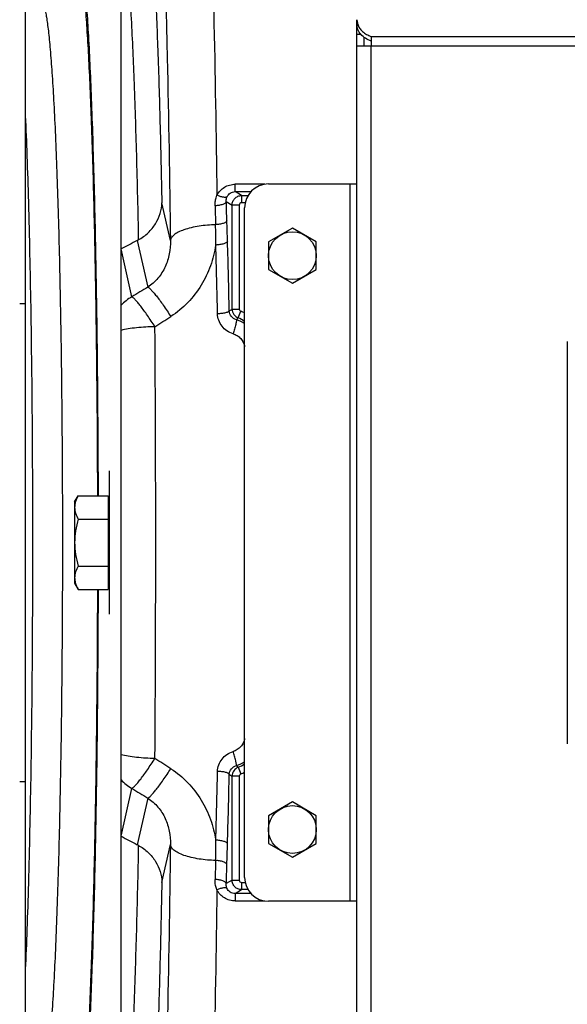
# Model space of a CAD drawing. Extents: x -3199 to 1181, y 8 to 2383.
# Tile 9 of 62: x -1985 to -1871, y 341 to 547. Entities that reach past the tile are written whole.
import ezdxf

# ---------------------------------------------------------------- set-up
doc = ezdxf.new("R2010")
doc.units = 0
doc.header["$LTSCALE"] = 65.395
doc.layers.get('0').update_dxf_attribs({"linetype": 'CONTINUOUS'})
doc.layers.add('3_ALL_AXES', color=7, linetype='CONTINUOUS')

msp = doc.modelspace()

# ---------------------------------------------------------------- linework, layer by layer
at = {"color": 6, "linetype": 'CONTINUOUS'}
for p, q in [((-1964.21, 240.61), (-1964.21, 634.65)), ((-1984.21, 325.98), (-1984.21, 549.28)), ((-1964.21, 499.03), (-1964.19, 499.04)), ((-1985.41, 487.63), (-1984.21, 487.63)), ((-1973.91, 446.13), (-1973.15, 447.44)), ((-1973.15, 447.44), (-1966.91, 447.44)), ((-1973.91, 446.13), (-1973.91, 429.13)), ((-1973.15, 442.54), (-1966.91, 442.54)), ((-1973.15, 432.72), (-1966.91, 432.72)), ((-1973.91, 429.13), (-1973.15, 427.81)), ((-1973.15, 427.81), (-1966.91, 427.81)), ((-1984.21, 387.63), (-1985.41, 387.63)), ((-1964.19, 376.22), (-1964.21, 376.22))]:
    msp.add_line(p, q, dxfattribs=at)
at = {"color": 7, "linetype": 'CONTINUOUS'}
for p, q in [((-1914.86, 546.01), (-1914.86, 546.98)), ((-1914, 543.87), (-1914.86, 543.87)), ((-1913.36, 541.54), (-1913.36, 543.28)), ((-1870.86, 479.71), (-1870.86, 395.55))]:
    msp.add_line(p, q, dxfattribs=at)
at = {"color": 3, "linetype": 'CONTINUOUS'}
for p, q in [((-1914.86, 329.25), (-1914.86, 546.01)), ((-1914.86, 541.54), (-1911.86, 541.54)), ((-1911.86, 543.47), (-1911.86, 541.54)), ((-1933.36, 512.63), (-1914.86, 512.63)), ((-1938.36, 367.63), (-1938.36, 507.63)), ((-1914.86, 362.63), (-1933.36, 362.63))]:
    msp.add_line(p, q, dxfattribs=at)
at = {"color": 9, "linetype": 'CONTINUOUS'}
for p, q in [((-1911.86, 543.47), (-1679.86, 543.47)), ((-1911.86, 333.72), (-1911.86, 541.54)), ((-1911.86, 541.54), (-1679.86, 541.54)), ((-1938.98, 510.2), (-1940.34, 511.02)), ((-1940.34, 511.02), (-1937.03, 511.02)), ((-1934.14, 512.57), (-1940.3, 512.57)), ((-1916.36, 512.63), (-1916.36, 362.63)), ((-1953.89, 500.77), (-1955.67, 508.68)), ((-1942.2, 508.94), (-1940.98, 508.21)), ((-1938.98, 510.2), (-1938.98, 508.71)), ((-1938.98, 510.2), (-1937.64, 510.2)), ((-1938.24, 508.71), (-1938.98, 508.71)), ((-1940.98, 486.47), (-1940.98, 508.21)), ((-1939.48, 508.21), (-1940.98, 508.21)), ((-1939.48, 508.21), (-1939.48, 486.47)), ((-1960.81, 500.8), (-1958.62, 491.05)), ((-1961.95, 489.03), (-1964.19, 499.04)), ((-1940.98, 486.47), (-1939.48, 486.47)), ((-1939.7, 484.61), (-1939.16, 486)), ((-1939.7, 390.65), (-1939.16, 389.26)), ((-1940.98, 367.05), (-1940.98, 388.79)), ((-1939.48, 388.79), (-1940.98, 388.79)), ((-1939.48, 388.79), (-1939.48, 367.05)), ((-1964.19, 376.22), (-1961.95, 386.23)), ((-1958.62, 384.21), (-1960.81, 374.46)), ((-1955.67, 366.58), (-1953.89, 374.49)), ((-1940.98, 367.05), (-1942.2, 366.32)), ((-1940.98, 367.05), (-1939.48, 367.05)), ((-1938.98, 366.55), (-1938.98, 365.06)), ((-1938.98, 366.55), (-1938.24, 366.55)), ((-1940.34, 364.24), (-1938.98, 365.06)), ((-1937.64, 365.06), (-1938.98, 365.06)), ((-1937.03, 364.24), (-1940.34, 364.24)), ((-1940.3, 362.69), (-1934.14, 362.69))]:
    msp.add_line(p, q, dxfattribs=at)
at = {"color": 2, "linetype": 'CONTINUOUS'}
for p, q in [((-1966.71, 452.63), (-1966.71, 422.63)), ((-1966.91, 447.44), (-1966.91, 427.81))]:
    msp.add_line(p, q, dxfattribs=at)
at = {"color": 3, "linetype": 'CONTINUOUS'}
for centre, start, end in [((-1933.36, 507.63), 90, 180), ((-1933.36, 367.63), 180, 270)]:
    msp.add_arc(centre, 5, start, end, dxfattribs=at)
at = {"color": 9, "linetype": 'CONTINUOUS'}
for centre, radius, start, end in [((-3827.02, 446.11), 1885.87, 1.78783, 1.90936), ((-3753.18, 448.08), 1812.01, 1.66224, 1.79826), ((-2064.01, 500.82), 119.62, 359.5388, 1.5743), ((-3986.4, 441.61), 2045.32, 1.24574, 1.65394), ((-3917.03, 442.1), 1973.49, 1.25919, 1.67699), ((-1956.92, 480.31), 10.06, 119.9616, 136.3661), ((-1938.97, 486.47), 2, 180.2105, 248.6454), ((-1938.98, 486.47), 0.498, 179.9808, 248.9212), ((-1941.86, 479.01), 7.49, 62.0883, 68.8772), ((-1930.02, 474.39), 14.08, 133.4638, 135.6083), ((-1941.84, 478.48), 6.02, 54.6425, 72.9781), ((-1941.88, 479), 6.02, 54.1781, 68.8016), ((-7853.63, 437.63), 5896.68, 359.561342, 0.438658), ((-1941.84, 396.78), 6.02, 287.022, 305.3587), ((-1941.88, 396.26), 6.02, 291.1987, 305.8232), ((-3938.55, 433.71), 1995.01, 358.32526, 358.73855), ((-3964.32, 433.09), 2023.23, 358.34383, 358.75649), ((-1934.97, 398.56), 11.47, 234.8605, 238.4182), ((-1938.97, 388.79), 2, 111.3546, 179.7895), ((-1930.31, 400.57), 13.66, 224.3587, 226.5693), ((-1938.98, 388.79), 0.498, 111.0813, 180.0171), ((-1941.86, 396.25), 7.49, 291.1225, 297.9117), ((-1956.92, 394.95), 10.06, 223.6339, 240.0384), ((-2064, 374.44), 119.62, 358.4257, 0.4606), ((-3983.27, 434.13), 2042.2, 358.20941, 358.33009), ((-3819.46, 428.91), 1878.31, 358.0904, 358.21242)]:
    msp.add_arc(centre, radius, start, end, dxfattribs=at)
at = {"color": 6, "linetype": 'CONTINUOUS'}
for centre, start, end in [((-1964.71, 508.33), 297.4309, 299.1086), ((-1964.71, 366.93), 60.8914, 62.5691)]:
    msp.add_arc(centre, 8.48, start, end, dxfattribs=at)
at = {"color": 9, "linetype": 'CONTINUOUS'}
for points, knots in [([(-1948.18, 625.72), (-1947.92, 623.06), (-1947.44, 617.03), (-1946.82, 606.95), (-1946.24, 594.86), (-1945.7, 580.9), (-1945.22, 565.23), (-1944.63, 541.5), (-1944.32, 523), (-1944.15, 510.26)], [0, 0, 0, 0, 0.069285, 0.157023, 0.262199, 0.383581, 0.519739, 0.669064, 1, 1, 1, 1]), ([(-1958, 616.24), (-1957.73, 613.61), (-1957.23, 607.61), (-1956.59, 597.57), (-1955.99, 585.47), (-1955.44, 571.48), (-1954.95, 555.78), (-1954.36, 532.02), (-1954.05, 513.51), (-1953.89, 500.77)], [0, 0, 0, 0, 0.06863, 0.1561, 0.26132, 0.382959, 0.519469, 0.669111, 1, 1, 1, 1]), ([(-1957.67, 564.42), (-1957.44, 560.85), (-1957.01, 552.93), (-1956.48, 539.96), (-1956.02, 524.96), (-1955.78, 514.3), (-1955.67, 508.68)], [0, 0, 0, 0, 0.192568, 0.426644, 0.697586, 1, 1, 1, 1]), ([(-1969.08, 447.45), (-1969.1, 454.78), (-1969.18, 469.11), (-1969.41, 486.71), (-1969.66, 500.09), (-1969.87, 509.39), (-1970.11, 518.09), (-1970.38, 526.12), (-1970.67, 533.4), (-1970.98, 539.88), (-1971.32, 545.51), (-1971.62, 549.64), (-1971.87, 552.48), (-1972.05, 554.25), (-1972.24, 555.78), (-1972.43, 557.07), (-1972.61, 558.1), (-1972.8, 558.88), (-1972.96, 559.38), (-1973.11, 559.64), (-1973.18, 559.73), (-1973.22, 559.76)], [0, 0, 0, 0, 0.19561, 0.381761, 0.469327, 0.552232, 0.629785, 0.701338, 0.766296, 0.82412, 0.874332, 0.916523, 0.934501, 0.950353, 0.96405, 0.97557, 0.984898, 0.992036, 0.997017, 0.998737, 1, 1, 1, 1]), ([(-1962.81, 558.71), (-1962.53, 555.14), (-1962.05, 547.08), (-1961.47, 533.76), (-1960.96, 518.07), (-1960.7, 506.85), (-1960.59, 500.92)], [0, 0, 0, 0, 0.185844, 0.418382, 0.691987, 1, 1, 1, 1]), ([(-1980.63, 550.1), (-1980.59, 550.08), (-1980.51, 549.99), (-1980.36, 549.73), (-1980.18, 549.23), (-1979.98, 548.44), (-1979.79, 547.39), (-1979.59, 546.09), (-1979.4, 544.54), (-1979.21, 542.73), (-1978.94, 539.84), (-1978.63, 535.64), (-1978.28, 529.93), (-1977.96, 523.35), (-1977.66, 515.97), (-1977.39, 507.86), (-1977.15, 499.1), (-1976.95, 489.76), (-1976.71, 476.41), (-1976.52, 458.98), (-1976.44, 437.63), (-1976.52, 416.28), (-1976.71, 398.85), (-1976.95, 385.5), (-1977.15, 376.16), (-1977.39, 367.4), (-1977.66, 359.29), (-1977.96, 351.91), (-1978.28, 345.33), (-1978.63, 339.61), (-1978.94, 335.41), (-1979.21, 332.53), (-1979.4, 330.72), (-1979.59, 329.17), (-1979.79, 327.87), (-1979.98, 326.82), (-1980.18, 326.03), (-1980.36, 325.53), (-1980.51, 325.27), (-1980.59, 325.18), (-1980.63, 325.16)], [0, 0, 0, 0, 0.000637, 0.001501, 0.00401, 0.007616, 0.01234, 0.018183, 0.025137, 0.033186, 0.042317, 0.063745, 0.089223, 0.118525, 0.151377, 0.18748, 0.226496, 0.268065, 0.311797, 0.404111, 0.5, 0.595889, 0.688203, 0.731935, 0.773504, 0.81252, 0.848623, 0.881475, 0.910777, 0.936255, 0.957683, 0.966814, 0.974863, 0.981817, 0.98766, 0.992384, 0.99599, 0.998499, 0.999363, 1, 1, 1, 1]), ([(-1984.21, 347.36), (-1984.08, 350.12), (-1983.84, 356.03), (-1983.42, 369.2), (-1983.01, 387.82), (-1982.72, 412.01), (-1982.62, 437.63), (-1982.72, 463.25), (-1983.01, 487.44), (-1983.42, 506.06), (-1983.84, 519.23), (-1984.08, 525.14), (-1984.21, 527.9)], [0, 0, 0, 0, 0.04591, 0.098201, 0.218919, 0.355403, 0.5, 0.644598, 0.781081, 0.901799, 0.95409, 1, 1, 1, 1]), ([(-1944.15, 510.26), (-1943.97, 510.6), (-1943.52, 511.24), (-1942.61, 511.99), (-1941.5, 512.46), (-1940.7, 512.57), (-1940.3, 512.57)], [0, 0, 0, 0, 0.243805, 0.492162, 0.744871, 1, 1, 1, 1]), ([(-1942.02, 509.96), (-1941.95, 510.11), (-1941.77, 510.4), (-1941.37, 510.75), (-1940.88, 510.97), (-1940.52, 511.02), (-1940.34, 511.02)], [0, 0, 0, 0, 0.242601, 0.489115, 0.741936, 1, 1, 1, 1]), ([(-1940.34, 511.02), (-1940.34, 511.03), (-1940.34, 511.07), (-1940.33, 511.16), (-1940.32, 511.3), (-1940.32, 511.48), (-1940.31, 511.71), (-1940.3, 512.08), (-1940.3, 512.37), (-1940.3, 512.57)], [0, 0, 0, 0, 0.025989, 0.082422, 0.170854, 0.290222, 0.438175, 0.6098, 1, 1, 1, 1]), ([(-1944.54, 508.06), (-1944.55, 508.34), (-1944.53, 508.9), (-1944.38, 509.64), (-1944.22, 510.08), (-1944.15, 510.26)], [0, 0, 0, 0, 0.373999, 0.74906, 1, 1, 1, 1]), ([(-1942.2, 508.94), (-1942.23, 508.82), (-1942.38, 508.64), (-1942.66, 508.47), (-1943.08, 508.29), (-1943.72, 508.13), (-1944.26, 508.07), (-1944.54, 508.06)], [0, 0, 0, 0, 0.142915, 0.246975, 0.373378, 0.676617, 1, 1, 1, 1]), ([(-1942.02, 509.96), (-1942.1, 509.88), (-1942.29, 509.83), (-1942.55, 509.82), (-1942.94, 509.85), (-1943.49, 509.99), (-1943.93, 510.16), (-1944.15, 510.26)], [0, 0, 0, 0, 0.141926, 0.244268, 0.368222, 0.668244, 1, 1, 1, 1]), ([(-1942.2, 508.94), (-1942.22, 509.2), (-1942.18, 509.55), (-1942.06, 509.88), (-1942.02, 509.96)], [0, 0, 0, 0, 0.747816, 1, 1, 1, 1]), ([(-1940.98, 508.21), (-1940.98, 508.47), (-1940.87, 508.99), (-1940.43, 509.65), (-1939.77, 510.1), (-1939.24, 510.2), (-1938.98, 510.2)], [0, 0, 0, 0, 0.25007, 0.500222, 0.750244, 1, 1, 1, 1]), ([(-1938.98, 508.71), (-1939.11, 508.71), (-1939.38, 508.6), (-1939.48, 508.34), (-1939.48, 508.21)], [0, 0, 0, 0, 0.50007, 1, 1, 1, 1]), ([(-1944.54, 508.06), (-1944.53, 507.73), (-1944.49, 506.41), (-1944.46, 505.09), (-1944.43, 504.11)], [0, 0, 0, 0, 0.249259, 1, 1, 1, 1]), ([(-1942.07, 504.94), (-1942.1, 504.83), (-1942.26, 504.66), (-1942.53, 504.5), (-1942.96, 504.32), (-1943.6, 504.18), (-1944.15, 504.12), (-1944.43, 504.11)], [0, 0, 0, 0, 0.138874, 0.242302, 0.368885, 0.674119, 1, 1, 1, 1]), ([(-1944.43, 504.11), (-1945, 504.09), (-1946.16, 504.02), (-1947.88, 503.82), (-1949.51, 503.5), (-1950.98, 503.08), (-1952.19, 502.58), (-1953, 502.09), (-1953.45, 501.67), (-1953.75, 501.29), (-1953.87, 500.97), (-1953.89, 500.77)], [0, 0, 0, 0, 0.164094, 0.330779, 0.491839, 0.63872, 0.764315, 0.864782, 0.905757, 0.941284, 1, 1, 1, 1]), ([(-1953.89, 500.77), (-1953.87, 499.84), (-1954.01, 497.97), (-1954.86, 495.27), (-1956.38, 492.84), (-1957.82, 491.57), (-1958.62, 491.05)], [0, 0, 0, 0, 0.246906, 0.495848, 0.74693, 1, 1, 1, 1]), ([(-1941.94, 500.64), (-1941.97, 500.53), (-1942.14, 500.37), (-1942.42, 500.22), (-1942.87, 500.05), (-1943.54, 499.92), (-1944.1, 499.87), (-1944.39, 499.86)], [0, 0, 0, 0, 0.133851, 0.236973, 0.364432, 0.672941, 1, 1, 1, 1]), ([(-1944.39, 499.86), (-1944.62, 498.39), (-1945.37, 495.47), (-1947.33, 491.36), (-1950.12, 487.71), (-1952.5, 485.74), (-1953.8, 484.91)], [0, 0, 0, 0, 0.245839, 0.494576, 0.746105, 1, 1, 1, 1]), ([(-1958.62, 491.05), (-1958.52, 491.01), (-1958.28, 490.84), (-1957.88, 490.46), (-1957.38, 489.91), (-1956.78, 489.17), (-1956.09, 488.27), (-1955.07, 486.85), (-1954.31, 485.7), (-1953.8, 484.91)], [0, 0, 0, 0, 0.043426, 0.111915, 0.207525, 0.329331, 0.474959, 0.639364, 1, 1, 1, 1]), ([(-1957.12, 482.77), (-1957.63, 483.57), (-1958.39, 484.71), (-1959.39, 486.14), (-1960.06, 487.04), (-1960.66, 487.79), (-1961.17, 488.37), (-1961.54, 488.74), (-1961.79, 488.94), (-1961.9, 489), (-1961.95, 489.03)], [0, 0, 0, 0, 0.357338, 0.517093, 0.659343, 0.780938, 0.879281, 0.952496, 0.979421, 1, 1, 1, 1]), ([(-1941.57, 486.08), (-1941.59, 486.04), (-1941.66, 485.95), (-1941.82, 485.85), (-1942.06, 485.75), (-1942.51, 485.62), (-1943.17, 485.52), (-1943.73, 485.48), (-1944.02, 485.47)], [0, 0, 0, 0, 0.049404, 0.12201, 0.222896, 0.350532, 0.66451, 1, 1, 1, 1]), ([(-1941.57, 486.08), (-1941.52, 486.11), (-1941.33, 486.24), (-1941.13, 486.37), (-1940.98, 486.47)], [0, 0, 0, 0, 0.253782, 1, 1, 1, 1]), ([(-1940.08, 484.24), (-1940.48, 484.35), (-1941.23, 484.83), (-1941.55, 485.67), (-1941.57, 486.08)], [0, 0, 0, 0, 0.507427, 1, 1, 1, 1]), ([(-1940.78, 481.31), (-1941.23, 481.45), (-1942.1, 481.86), (-1943.14, 482.84), (-1943.83, 484.08), (-1944.01, 485.01), (-1944.02, 485.47)], [0, 0, 0, 0, 0.252948, 0.503881, 0.752692, 1, 1, 1, 1]), ([(-1940.08, 484.24), (-1940.07, 484.23), (-1940.07, 484.19), (-1940.06, 484.1), (-1940.09, 483.91), (-1940.14, 483.61), (-1940.23, 483.22), (-1940.35, 482.76), (-1940.53, 482.11), (-1940.67, 481.63), (-1940.78, 481.31)], [0, 0, 0, 0, 0.012298, 0.032169, 0.097694, 0.200013, 0.335689, 0.495938, 0.668343, 1, 1, 1, 1]), ([(-1957.12, 482.77), (-1958.41, 482.76), (-1960.28, 482.66), (-1962.64, 482.34), (-1963.71, 482.13), (-1964.21, 482.01)], [0, 0, 0, 0, 0.541142, 0.785379, 1, 1, 1, 1]), ([(-1940.78, 481.31), (-1940.47, 481.22), (-1939.87, 480.95), (-1939.13, 480.32), (-1938.6, 479.51), (-1938.41, 478.9), (-1938.36, 478.59)], [0, 0, 0, 0, 0.252768, 0.503566, 0.752409, 1, 1, 1, 1]), ([(-1973.22, 315.5), (-1973.18, 315.53), (-1973.11, 315.62), (-1972.96, 315.88), (-1972.8, 316.38), (-1972.61, 317.16), (-1972.43, 318.19), (-1972.24, 319.48), (-1972.05, 321.01), (-1971.87, 322.78), (-1971.62, 325.62), (-1971.32, 329.75), (-1970.98, 335.38), (-1970.67, 341.86), (-1970.38, 349.14), (-1970.11, 357.17), (-1969.87, 365.87), (-1969.66, 375.17), (-1969.41, 388.55), (-1969.18, 406.15), (-1969.1, 420.48), (-1969.08, 427.81)], [0, 0, 0, 0, 0.001263, 0.002983, 0.007964, 0.015102, 0.02443, 0.03595, 0.049647, 0.065499, 0.083477, 0.125668, 0.17588, 0.233704, 0.298662, 0.370215, 0.447768, 0.530673, 0.618239, 0.804389, 1, 1, 1, 1]), ([(-1938.36, 396.67), (-1938.41, 396.36), (-1938.6, 395.75), (-1939.13, 394.94), (-1939.87, 394.31), (-1940.47, 394.04), (-1940.78, 393.95)], [0, 0, 0, 0, 0.247585, 0.496428, 0.747227, 1, 1, 1, 1]), ([(-1944.02, 389.79), (-1944.01, 390.25), (-1943.83, 391.18), (-1943.14, 392.42), (-1942.1, 393.4), (-1941.23, 393.81), (-1940.78, 393.95)], [0, 0, 0, 0, 0.247313, 0.496123, 0.747055, 1, 1, 1, 1]), ([(-1940.08, 391.02), (-1940.07, 391.03), (-1940.07, 391.07), (-1940.06, 391.16), (-1940.09, 391.35), (-1940.14, 391.65), (-1940.23, 392.04), (-1940.35, 392.5), (-1940.53, 393.15), (-1940.67, 393.63), (-1940.78, 393.95)], [0, 0, 0, 0, 0.012298, 0.032169, 0.097694, 0.200012, 0.335689, 0.495937, 0.668343, 1, 1, 1, 1]), ([(-1957.12, 392.49), (-1958.41, 392.5), (-1960.28, 392.6), (-1962.64, 392.91), (-1963.71, 393.13), (-1964.21, 393.25)], [0, 0, 0, 0, 0.541136, 0.785374, 1, 1, 1, 1]), ([(-1961.95, 386.23), (-1961.9, 386.26), (-1961.79, 386.32), (-1961.54, 386.52), (-1961.17, 386.89), (-1960.66, 387.47), (-1960.06, 388.22), (-1959.39, 389.12), (-1958.39, 390.55), (-1957.63, 391.69), (-1957.12, 392.49)], [0, 0, 0, 0, 0.020579, 0.047503, 0.120715, 0.219055, 0.340647, 0.482896, 0.642655, 1, 1, 1, 1]), ([(-1958.62, 384.21), (-1958.52, 384.25), (-1958.28, 384.42), (-1957.88, 384.79), (-1957.38, 385.35), (-1956.78, 386.09), (-1956.09, 386.99), (-1955.07, 388.41), (-1954.31, 389.56), (-1953.8, 390.35)], [0, 0, 0, 0, 0.043426, 0.111915, 0.207525, 0.329331, 0.474959, 0.639364, 1, 1, 1, 1]), ([(-1953.8, 390.35), (-1952.5, 389.52), (-1950.12, 387.55), (-1947.33, 383.9), (-1945.37, 379.79), (-1944.62, 376.87), (-1944.39, 375.4)], [0, 0, 0, 0, 0.253897, 0.505422, 0.754157, 1, 1, 1, 1]), ([(-1941.57, 389.18), (-1941.58, 389.22), (-1941.65, 389.3), (-1941.81, 389.4), (-1942.04, 389.5), (-1942.48, 389.63), (-1943.15, 389.74), (-1943.72, 389.78), (-1944.02, 389.79)], [0, 0, 0, 0, 0.047187, 0.116508, 0.213675, 0.338415, 0.653382, 1, 1, 1, 1]), ([(-1941.57, 389.18), (-1941.55, 389.59), (-1941.23, 390.43), (-1940.48, 390.91), (-1940.08, 391.02)], [0, 0, 0, 0, 0.492579, 1, 1, 1, 1]), ([(-1958.62, 384.21), (-1957.82, 383.69), (-1956.38, 382.42), (-1954.86, 379.99), (-1954.01, 377.29), (-1953.87, 375.42), (-1953.89, 374.49)], [0, 0, 0, 0, 0.25307, 0.504152, 0.753094, 1, 1, 1, 1]), ([(-1941.94, 374.62), (-1941.97, 374.73), (-1942.14, 374.89), (-1942.42, 375.04), (-1942.87, 375.21), (-1943.54, 375.34), (-1944.1, 375.39), (-1944.39, 375.4)], [0, 0, 0, 0, 0.133851, 0.236971, 0.364428, 0.672935, 1, 1, 1, 1]), ([(-1960.59, 374.34), (-1960.7, 368.4), (-1960.96, 357.19), (-1961.47, 341.5), (-1962.05, 328.17), (-1962.53, 320.12), (-1962.81, 316.55)], [0, 0, 0, 0, 0.30801, 0.581616, 0.814154, 1, 1, 1, 1]), ([(-1953.89, 374.49), (-1954.05, 361.75), (-1954.36, 343.24), (-1954.95, 319.48), (-1955.44, 303.78), (-1955.99, 289.79), (-1956.59, 277.69), (-1957.23, 267.65), (-1957.73, 261.65), (-1958, 259.02)], [0, 0, 0, 0, 0.330887, 0.480528, 0.617038, 0.738676, 0.843897, 0.931369, 1, 1, 1, 1]), ([(-1944.43, 371.15), (-1945, 371.17), (-1946.16, 371.24), (-1947.88, 371.44), (-1949.51, 371.76), (-1950.98, 372.18), (-1952.19, 372.68), (-1953, 373.17), (-1953.45, 373.59), (-1953.75, 373.97), (-1953.87, 374.29), (-1953.89, 374.49)], [0, 0, 0, 0, 0.16408, 0.330753, 0.491803, 0.638682, 0.764282, 0.86476, 0.905743, 0.941276, 1, 1, 1, 1]), ([(-1944.43, 371.15), (-1944.44, 370.82), (-1944.47, 369.51), (-1944.51, 368.19), (-1944.54, 367.2)], [0, 0, 0, 0, 0.250734, 1, 1, 1, 1]), ([(-1942.07, 370.32), (-1942.1, 370.44), (-1942.26, 370.6), (-1942.53, 370.76), (-1942.97, 370.94), (-1943.61, 371.08), (-1944.15, 371.14), (-1944.43, 371.15)], [0, 0, 0, 0, 0.139743, 0.243691, 0.37066, 0.675703, 1, 1, 1, 1]), ([(-1955.67, 366.58), (-1955.78, 360.96), (-1956.02, 350.3), (-1956.48, 335.3), (-1957.01, 322.33), (-1957.44, 314.41), (-1957.67, 310.84)], [0, 0, 0, 0, 0.302416, 0.573359, 0.807435, 1, 1, 1, 1]), ([(-1944.15, 365), (-1944.22, 365.18), (-1944.47, 365.88), (-1944.56, 366.64), (-1944.54, 367.2)], [0, 0, 0, 0, 0.2515, 1, 1, 1, 1]), ([(-1942.2, 366.32), (-1942.23, 366.44), (-1942.38, 366.62), (-1942.66, 366.79), (-1943.08, 366.97), (-1943.72, 367.13), (-1944.26, 367.19), (-1944.54, 367.2)], [0, 0, 0, 0, 0.143061, 0.247206, 0.373673, 0.67688, 1, 1, 1, 1]), ([(-1938.98, 365.06), (-1939.24, 365.06), (-1939.77, 365.16), (-1940.43, 365.61), (-1940.87, 366.27), (-1940.98, 366.79), (-1940.98, 367.05)], [0, 0, 0, 0, 0.249756, 0.499778, 0.74993, 1, 1, 1, 1]), ([(-1939.48, 367.05), (-1939.48, 366.92), (-1939.38, 366.66), (-1939.11, 366.55), (-1938.98, 366.55)], [0, 0, 0, 0, 0.499945, 1, 1, 1, 1]), ([(-1944.15, 365), (-1944.32, 352.26), (-1944.63, 333.76), (-1945.22, 310.03), (-1945.7, 294.36), (-1946.24, 280.4), (-1946.82, 268.31), (-1947.44, 258.23), (-1947.92, 252.2), (-1948.18, 249.54)], [0, 0, 0, 0, 0.330936, 0.480261, 0.616419, 0.737801, 0.842978, 0.930715, 1, 1, 1, 1]), ([(-1942.02, 365.3), (-1942.1, 365.37), (-1942.28, 365.43), (-1942.54, 365.44), (-1942.93, 365.41), (-1943.48, 365.27), (-1943.92, 365.1), (-1944.15, 365)], [0, 0, 0, 0, 0.138645, 0.239099, 0.361631, 0.662191, 1, 1, 1, 1]), ([(-1940.3, 362.69), (-1940.7, 362.69), (-1941.5, 362.79), (-1942.61, 363.27), (-1943.52, 364.02), (-1943.97, 364.66), (-1944.15, 365)], [0, 0, 0, 0, 0.255134, 0.50784, 0.7562, 1, 1, 1, 1]), ([(-1942.02, 365.3), (-1942.06, 365.38), (-1942.18, 365.71), (-1942.22, 366.06), (-1942.2, 366.32)], [0, 0, 0, 0, 0.252185, 1, 1, 1, 1]), ([(-1940.34, 364.24), (-1940.53, 364.24), (-1940.91, 364.29), (-1941.41, 364.53), (-1941.78, 364.88), (-1941.96, 365.16), (-1942.02, 365.3)], [0, 0, 0, 0, 0.272087, 0.534522, 0.776325, 1, 1, 1, 1]), ([(-1940.34, 364.24), (-1940.34, 364.23), (-1940.34, 364.18), (-1940.33, 364.1), (-1940.32, 363.96), (-1940.32, 363.78), (-1940.31, 363.55), (-1940.3, 363.18), (-1940.3, 362.89), (-1940.3, 362.69)], [0, 0, 0, 0, 0.025989, 0.082422, 0.170854, 0.290222, 0.438175, 0.6098, 1, 1, 1, 1])]:
    msp.add_open_spline(points, degree=3, knots=knots, dxfattribs=at)
at = {"color": 6, "linetype": 'CONTINUOUS'}
for points, knots in [([(-1973.36, 562.62), (-1973.28, 562.62), (-1973.15, 562.5), (-1973.04, 562.31), (-1972.94, 562.07), (-1972.84, 561.76), (-1972.7, 561.22), (-1972.52, 560.38), (-1972.33, 559.17), (-1972.05, 557.03), (-1971.72, 553.71), (-1971.36, 548.97), (-1971.01, 543.27), (-1970.68, 536.65), (-1970.38, 529.17), (-1970.09, 520.89), (-1969.84, 511.89), (-1969.61, 502.25), (-1969.35, 488.34), (-1969.12, 470.01), (-1969.03, 455.09), (-1969.01, 447.45)], [0, 0, 0, 0, 0.002109, 0.003813, 0.006043, 0.00882, 0.012156, 0.020524, 0.031163, 0.044064, 0.076568, 0.11779, 0.167388, 0.22494, 0.289952, 0.361863, 0.440051, 0.523839, 0.6125, 0.80133, 1, 1, 1, 1]), ([(-1960.59, 500.92), (-1959.84, 501.33), (-1958.48, 502.32), (-1956.92, 504.23), (-1955.93, 506.38), (-1955.68, 507.92), (-1955.67, 508.68)], [0, 0, 0, 0, 0.266421, 0.519977, 0.763059, 1, 1, 1, 1]), ([(-1973.15, 447.44), (-1973.37, 447.06), (-1973.75, 446.28), (-1973.91, 445.41), (-1973.91, 444.99)], [0, 0, 0, 0, 0.514934, 1, 1, 1, 1]), ([(-1973.91, 444.99), (-1973.91, 444.57), (-1973.75, 443.71), (-1973.37, 442.92), (-1973.15, 442.54)], [0, 0, 0, 0, 0.485066, 1, 1, 1, 1]), ([(-1973.15, 442.54), (-1973.38, 441.74), (-1973.76, 440.12), (-1973.91, 438.46), (-1973.91, 437.63)], [0, 0, 0, 0, 0.500107, 1, 1, 1, 1]), ([(-1973.91, 437.63), (-1973.91, 436.8), (-1973.76, 435.14), (-1973.38, 433.52), (-1973.15, 432.72)], [0, 0, 0, 0, 0.499893, 1, 1, 1, 1]), ([(-1973.15, 432.72), (-1973.37, 432.34), (-1973.75, 431.55), (-1973.91, 430.69), (-1973.91, 430.27)], [0, 0, 0, 0, 0.514934, 1, 1, 1, 1]), ([(-1973.91, 430.27), (-1973.91, 430.17), (-1973.89, 429.76), (-1973.8, 429.35), (-1973.71, 429.05)], [0, 0, 0, 0, 0.247416, 1, 1, 1, 1]), ([(-1973.71, 429.05), (-1973.68, 428.95), (-1973.52, 428.52), (-1973.32, 428.11), (-1973.15, 427.81)], [0, 0, 0, 0, 0.243705, 1, 1, 1, 1]), ([(-1969.01, 427.81), (-1969.03, 420.17), (-1969.12, 405.25), (-1969.35, 386.92), (-1969.61, 373.01), (-1969.84, 363.37), (-1970.09, 354.37), (-1970.38, 346.09), (-1970.68, 338.61), (-1971.01, 331.99), (-1971.36, 326.29), (-1971.72, 321.55), (-1972.05, 318.23), (-1972.33, 316.09), (-1972.52, 314.88), (-1972.7, 314.04), (-1972.84, 313.5), (-1972.94, 313.19), (-1973.04, 312.95), (-1973.15, 312.75), (-1973.28, 312.64), (-1973.36, 312.64)], [0, 0, 0, 0, 0.19867, 0.3875, 0.476161, 0.559949, 0.638137, 0.710048, 0.77506, 0.832612, 0.88221, 0.923432, 0.955936, 0.968837, 0.979476, 0.987844, 0.99118, 0.993957, 0.996187, 0.997891, 1, 1, 1, 1]), ([(-1960.59, 374.34), (-1959.84, 373.93), (-1958.48, 372.94), (-1956.92, 371.03), (-1955.93, 368.88), (-1955.68, 367.34), (-1955.67, 366.58)], [0, 0, 0, 0, 0.266421, 0.519977, 0.76306, 1, 1, 1, 1])]:
    msp.add_open_spline(points, degree=3, knots=knots, dxfattribs=at)
at = {"color": 3, "linetype": 'CONTINUOUS'}
for points, knots in [([(-1914.86, 546.98), (-1914.86, 546.75), (-1914.82, 546.43), (-1914.74, 546.14), (-1914.71, 546.06)], [0, 0, 0, 0, 0.747458, 1, 1, 1, 1]), ([(-1914.71, 546.06), (-1914.62, 545.77), (-1914.34, 545.2), (-1913.69, 544.47), (-1912.85, 543.87), (-1912.2, 543.58), (-1911.86, 543.47)], [0, 0, 0, 0, 0.228914, 0.4711, 0.728537, 1, 1, 1, 1])]:
    msp.add_open_spline(points, degree=3, knots=knots, dxfattribs=at)
at = {"color": 7, "linetype": 'CONTINUOUS'}
msp.add_open_spline([(-1911.86, 542.5), (-1912.29, 542.65), (-1913.09, 543.02), (-1914.07, 543.85), (-1914.71, 544.87), (-1914.86, 545.64), (-1914.86, 546.01)], degree=3, knots=[0, 0, 0, 0, 0.276546, 0.534257, 0.77313, 1, 1, 1, 1], dxfattribs=at)
at = {"color": 6, "linetype": 'CONTINUOUS'}
for points in [[(-1960.81, 500.8), (-1961.94, 500.21), (-1963.06, 499.63), (-1964.19, 499.04)], [(-1964.19, 376.22), (-1963.06, 375.63), (-1961.94, 375.05), (-1960.81, 374.46)]]:
    msp.add_open_spline(points, degree=3, dxfattribs=at)
at = {"color": 9, "linetype": 'CONTINUOUS'}
for points in [[(-1958.62, 491.05), (-1959.73, 490.38), (-1960.84, 489.7), (-1961.95, 489.03)], [(-1957.12, 482.77), (-1956.01, 483.48), (-1954.91, 484.2), (-1953.8, 484.91)], [(-1953.8, 390.35), (-1954.91, 391.06), (-1956.01, 391.77), (-1957.12, 392.49)], [(-1961.95, 386.23), (-1960.84, 385.56), (-1959.73, 384.88), (-1958.62, 384.21)]]:
    msp.add_open_spline(points, degree=3, dxfattribs=at)
at = {"layer": '3_ALL_AXES', "color": 7, "linetype": 'CONTINUOUS'}
for p, q in [((-1928.36, 503.4), (-1933.36, 500.52)), ((-1923.36, 500.52), (-1928.36, 503.4)), ((-1933.36, 500.52), (-1933.36, 494.74)), ((-1923.36, 494.74), (-1923.36, 500.52)), ((-1933.36, 494.74), (-1928.36, 491.86)), ((-1928.36, 491.86), (-1923.36, 494.74)), ((-1928.36, 383.4), (-1933.36, 380.52)), ((-1923.36, 380.52), (-1928.36, 383.4)), ((-1933.36, 380.52), (-1933.36, 374.74)), ((-1923.36, 374.74), (-1923.36, 380.52)), ((-1933.36, 374.74), (-1928.36, 371.86)), ((-1928.36, 371.86), (-1923.36, 374.74))]:
    msp.add_line(p, q, dxfattribs=at)
for centre in [(-1928.36, 497.63), (-1928.36, 377.63)]:
    msp.add_circle(centre, 5, dxfattribs=at)

doc.saveas('drawing.dxf')
